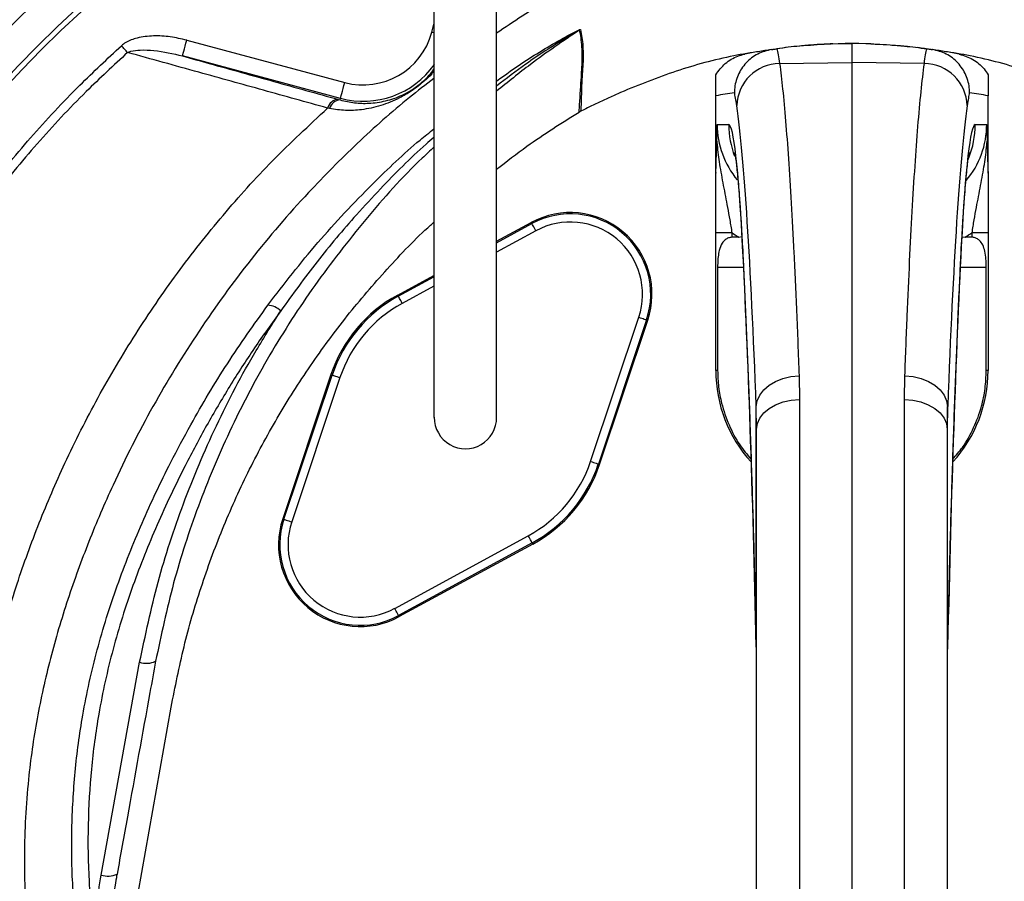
# Model space of a CAD drawing. Header units: millimetres. Extents: x 11 to 736, y 12 to 1573.
# Tile 18 of 23: x 161 to 342, y 1189 to 1347. Entities that reach past the tile are written whole.
import ezdxf

# ---------------------------------------------------------------- set-up
doc = ezdxf.new("R2010")
doc.units = ezdxf.units.MM

msp = doc.modelspace()

# ---------------------------------------------------------------- linework, layer by layer
at = {"color": 8, "linetype": 'Continuous', "lineweight": 25}
for p, q in [((236.58, 1344.34), (236.97, 1345.8)), ((236.98, 1344.23), (236.58, 1344.34)), ((248.47, 1305.7), (254.97, 1309.22)), ((255.68, 1307.9), (248.47, 1303.99)), ((293.65, 1305.05), (293.66, 1304.23)), ((333.79, 1304.23), (333.8, 1305.05)), ((289.06, 1301.26), (293.81, 1301.26)), ((333.64, 1301.26), (338.39, 1301.26)), ((230.43, 1295.91), (236.97, 1299.46)), ((236.97, 1297.75), (231.15, 1294.59)), ((296.15, 1231.51), (296.15, 1231.16)), ((331.3, 1231.15), (331.29, 1231.51))]:
    msp.add_line(p, q, dxfattribs=at)
at = {"color": 7, "linetype": 'Continuous', "lineweight": 25}
for p, q in [((191.59, 1342.88), (220.6, 1335.11)), ((310.23, 1342.2), (313.72, 1342.26)), ((313.72, 1342.26), (313.72, 1338.81)), ((317.21, 1342.2), (313.72, 1342.26)), ((219.82, 1332.21), (190.82, 1339.98)), ((300.44, 1338.59), (313.72, 1338.81)), ((313.72, 1338.81), (313.72, 1167.82)), ((327.01, 1338.59), (313.72, 1338.81)), ((288.72, 1318.58), (288.72, 1332.68)), ((338.72, 1318.58), (338.72, 1332.68)), ((219.38, 1332.02), (219.74, 1331.92)), ((219.74, 1331.92), (219.82, 1332.21)), ((217.8, 1330.34), (217.46, 1330.42)), ((288.99, 1327.42), (291.09, 1327.38)), ((336.36, 1327.38), (338.46, 1327.42)), ((248.47, 1305.97), (254.85, 1309.43)), ((254.97, 1309.22), (254.85, 1309.43)), ((291.67, 1307.56), (288.72, 1307.56)), ((288.72, 1282.27), (288.72, 1307.56)), ((291.67, 1307.56), (291.67, 1306.71)), ((338.72, 1307.56), (335.78, 1307.56)), ((335.78, 1306.71), (335.78, 1307.56)), ((338.72, 1307.56), (338.72, 1282.27)), ((292.96, 1306.75), (293.52, 1306.83)), ((333.93, 1306.8), (334.49, 1306.75)), ((289.06, 1301.26), (289.06, 1282.27)), ((338.39, 1282.27), (338.39, 1301.26)), ((230.32, 1296.12), (236.97, 1299.73)), ((230.43, 1295.91), (230.32, 1296.12)), ((265.74, 1265.57), (274.59, 1292.04)), ((276.01, 1291.56), (267.16, 1265.09)), ((267.38, 1265.02), (276.23, 1291.49)), ((276.01, 1291.56), (276.23, 1291.49)), ((289.06, 1282.27), (288.72, 1282.27)), ((338.72, 1282.27), (338.39, 1282.27)), ((218.07, 1281.51), (209.21, 1255.04)), ((209.44, 1254.96), (218.29, 1281.43)), ((219.71, 1280.96), (210.86, 1254.49)), ((218.29, 1281.43), (218.07, 1281.51)), ((304.01, 1281.29), (304.08, 1276.95)), ((323.36, 1276.95), (323.44, 1281.29)), ((304.08, 1276.95), (304.08, 1167.79)), ((323.36, 1167.79), (323.36, 1276.95)), ((296.22, 1271.47), (296.15, 1275.66)), ((296.15, 1231.51), (296.15, 1275.66)), ((331.29, 1275.66), (331.22, 1271.47)), ((331.29, 1231.51), (331.29, 1275.66)), ((296.22, 1166.29), (296.22, 1271.47)), ((331.22, 1271.47), (331.22, 1166.29)), ((267.16, 1265.09), (267.38, 1265.02)), ((209.44, 1254.96), (209.21, 1255.04)), ((229.77, 1238.62), (254.3, 1251.94)), ((255.01, 1250.62), (230.48, 1237.31)), ((255.13, 1250.41), (230.6, 1237.1)), ((255.01, 1250.62), (255.13, 1250.41)), ((230.48, 1237.31), (230.6, 1237.1)), ((175.89, 1189.69), (182.94, 1228.75)), ((182.7, 1186.33), (188.72, 1220.47))]:
    msp.add_line(p, q, dxfattribs=at)
at = {"color": 7, "linetype": 'Continuous', "lineweight": 25, "flags": 128}
for points in [[(180.73, 1340.62), (180.6, 1340.76), (180.47, 1340.9), (180.33, 1341.06), (180.19, 1341.21), (180.05, 1341.37), (179.9, 1341.54), (179.75, 1341.7), (179.6, 1341.87)], [(190.82, 1339.98), (190.84, 1340.05), (190.88, 1340.22), (190.95, 1340.49), (191.05, 1340.85), (191.17, 1341.28), (191.3, 1341.78), (191.45, 1342.32), (191.59, 1342.88)], [(219.82, 1332.21), (219.84, 1332.28), (219.88, 1332.45), (219.96, 1332.72), (220.05, 1333.08), (220.17, 1333.51), (220.3, 1334.01), (220.45, 1334.55), (220.6, 1335.11)], [(255.68, 1307.9), (255.54, 1308.16), (255.41, 1308.4), (255.29, 1308.63), (255.18, 1308.83), (255.09, 1308.99), (255.02, 1309.11), (254.98, 1309.19), (254.97, 1309.22)], [(231.15, 1294.59), (231.01, 1294.84), (230.88, 1295.09), (230.76, 1295.31), (230.65, 1295.51), (230.56, 1295.68), (230.49, 1295.8), (230.45, 1295.88), (230.43, 1295.91)], [(274.59, 1292.04), (274.86, 1291.95), (275.13, 1291.86), (275.37, 1291.78), (275.58, 1291.71), (275.76, 1291.65), (275.89, 1291.6), (275.98, 1291.57), (276.01, 1291.56)], [(218.29, 1281.43), (218.32, 1281.42), (218.41, 1281.4), (218.54, 1281.35), (218.72, 1281.29), (218.93, 1281.22), (219.17, 1281.14), (219.44, 1281.05), (219.71, 1280.96)], [(296.15, 1275.66), (296.34, 1276.73), (296.81, 1277.76), (297.54, 1278.71), (298.52, 1279.56), (299.7, 1280.26), (301.04, 1280.79), (302.49, 1281.14), (304.01, 1281.29)], [(323.44, 1281.29), (324.95, 1281.14), (326.41, 1280.79), (327.75, 1280.26), (328.93, 1279.56), (329.9, 1278.71), (330.64, 1277.76), (331.11, 1276.73), (331.29, 1275.66)], [(296.22, 1271.47), (296.37, 1272.53), (296.82, 1273.54), (297.54, 1274.48), (298.52, 1275.31), (299.71, 1275.99), (301.07, 1276.5), (302.54, 1276.82), (304.08, 1276.95)], [(323.36, 1276.95), (324.9, 1276.82), (326.38, 1276.5), (327.74, 1275.99), (328.93, 1275.31), (329.9, 1274.48), (330.63, 1273.54), (331.07, 1272.53), (331.22, 1271.47)], [(265.74, 1265.57), (266.01, 1265.48), (266.27, 1265.39), (266.52, 1265.31), (266.73, 1265.24), (266.91, 1265.18), (267.04, 1265.13), (267.13, 1265.1), (267.16, 1265.09)], [(209.44, 1254.96), (209.47, 1254.95), (209.55, 1254.93), (209.69, 1254.88), (209.86, 1254.82), (210.08, 1254.75), (210.32, 1254.67), (210.59, 1254.58), (210.86, 1254.49)], [(255.01, 1250.62), (255, 1250.65), (254.96, 1250.73), (254.89, 1250.85), (254.8, 1251.01), (254.69, 1251.21), (254.57, 1251.44), (254.44, 1251.68), (254.3, 1251.94)], [(230.48, 1237.31), (230.47, 1237.34), (230.42, 1237.41), (230.36, 1237.54), (230.27, 1237.7), (230.16, 1237.9), (230.04, 1238.13), (229.91, 1238.37), (229.77, 1238.62)]]:
    msp.add_lwpolyline(points, dxfattribs=at)
at = {"color": 7, "linetype": 'Continuous', "lineweight": 25}
for radius in [258.01, 217.51, 211.5, 210.5]:
    msp.add_circle((313.72, 1192.26), radius, dxfattribs=at)
for centre, radius, start, end in [((223.97, 1347.72), 13.05, 255, 345), ((265.31, 1342.18), 3.02, 118.1501, 121.7828), ((313.72, 1242.26), 100, 98.4858, 101.3586), ((313.72, 1242.26), 100, 78.6414, 81.5142), ((300.53, 1330.64), 7.95, 90.6564, 178.371), ((326.92, 1330.64), 7.95, 1.629, 89.3436), ((305.73, 1242.26), 92, 98.4981, 100.652), ((321.72, 1242.26), 92, 79.348, 81.5019), ((219.53, 1329.89), 2.14, 94.2152, 165.6747), ((219.86, 1329.79), 2.13, 93.1167, 164.8376), ((262.01, 1296.25), 15, 341.5102, 118.4898), ((262.01, 1296.25), 14.76, 341.5102, 118.4898), ((262.01, 1296.25), 13.26, 341.5102, 118.4898), ((242.72, 1273.26), 26, 118.4898, 161.5102), ((242.72, 1273.26), 25.76, 118.4898, 161.5102), ((242.72, 1273.26), 24.26, 118.4898, 161.5102), ((206.07, 1290.16), 4.13, 47.7786, 84.2522), ((313.72, 1282.27), 25, 180, 222.1642), ((313.72, 1282.27), 25, 317.8885, 0), ((242.76, 1273.63), 5.72, 179.518, 0.3666), ((242.72, 1273.26), 24.26, 298.4898, 341.5102), ((242.72, 1273.26), 25.76, 298.4898, 341.5102), ((242.72, 1273.26), 26, 298.4898, 341.5102), ((223.44, 1250.28), 15, 161.5102, 298.4898), ((223.44, 1250.28), 14.76, 161.5102, 298.4898), ((223.44, 1250.28), 13.26, 161.5102, 298.4898), ((184.2, 1232.54), 4, 251.6017, 294.5625), ((177.14, 1193.7), 4.2, 252.7423, 293.3949)]:
    msp.add_arc(centre, radius, start, end, dxfattribs=at)
at = {"color": 8, "linetype": 'Continuous', "lineweight": 25}
for centre, radius, start, end in [((223.97, 1347.72), 16.05, 255, 324.6267), ((307.1, 1327.38), 16.01, 179.9978, 201.1762), ((320.35, 1327.38), 16.01, 337.5826, 0.0018)]:
    msp.add_arc(centre, radius, start, end, dxfattribs=at)
at = {"color": 7, "linetype": 'Continuous', "lineweight": 25}
for centre, major_axis, ratio, start_param, end_param in [((291.69, 1242.26), (0, 91.75), 0.0375, 6.020266, 6.154065), ((335.76, 1242.26), (0, 91.75), 0.0375, 0.129121, 0.262919), ((290.52, 1126.41), (0, 211.73), 0.0375, 5.494662, 6.020266), ((336.93, 1126.41), (0, 211.73), 0.0375, 0.262919, 0.788524), ((305.03, 1327.42), (16.04, -0.22), 0.997617, 3.15544, 3.845892), ((291.08, 1211.26), (0, 116.12), 0.0375, 5.652554, 6.282531), ((336.36, 1211.26), (0, 116.12), 0.0375, 0.000655, 0.630631), ((322.42, 1327.42), (16.04, 0.22), 0.997617, 5.570933, 6.269338), ((305.17, 1327.42), (24.03, -0.32), 0.998643, 4.129257, 4.192638), ((322.28, 1327.42), (24.03, 0.32), 0.998643, 5.23214, 5.29552), ((772.04, 1301.26), (572.9, 0), 0.017455, 2.561199, 2.565307), ((-144.6, 1301.26), (572.9, 0), 0.017455, 0.576285, 0.580394), ((288.21, 1106.23), (0, 246.17), 0.0375, 5.24635, 5.652554), ((339.24, 1106.23), (0, 246.17), 0.0375, 0.630631, 1.036835)]:
    msp.add_ellipse(centre, major_axis=major_axis, ratio=ratio, start_param=start_param, end_param=end_param, dxfattribs=at)
for points, knots in [([(332.22, 1573.2), (326.42, 1572.97), (314.81, 1572.52), (297.04, 1570.61), (278.94, 1567.73), (260.6, 1563.79), (242.91, 1558.99), (225.91, 1553.38), (209.66, 1547.01), (193.79, 1539.75), (178.36, 1531.57), (163.41, 1522.56), (148.97, 1512.75), (135.08, 1502.18), (121.77, 1490.89), (109.08, 1478.92), (97.04, 1466.28), (85.69, 1453.02), (75.08, 1439.16), (65.31, 1424.71), (56.34, 1409.73), (48.79, 1395.64), (42.42, 1382.61), (36.49, 1369.37), (30.6, 1354.51), (25.03, 1337.97), (20.38, 1321.15), (16.67, 1304.1), (13.89, 1286.87), (12.07, 1269.81), (11.19, 1252.97), (11.22, 1236.42), (12.22, 1219.89), (13.81, 1205.33), (15.45, 1196.35), (16.1, 1192.8)], [0, 0, 0, 0, 0.031077, 0.062155, 0.095609, 0.129087, 0.162542, 0.19366, 0.224801, 0.255917, 0.287037, 0.318182, 0.349305, 0.380414, 0.411546, 0.442655, 0.47377, 0.504906, 0.536017, 0.567124, 0.598258, 0.629377, 0.652635, 0.675892, 0.707002, 0.738133, 0.769239, 0.800354, 0.831492, 0.862607, 0.892122, 0.921658, 0.951169, 0.980685, 1, 1, 1, 1]), ([(334.72, 1572.85), (328.48, 1572.65), (316, 1572.24), (297.37, 1570.26), (278.86, 1567.32), (260.55, 1563.37), (242.89, 1558.57), (225.92, 1552.97), (209.7, 1546.6), (193.85, 1539.34), (178.45, 1531.17), (163.52, 1522.16), (149.11, 1512.36), (135.24, 1501.8), (121.95, 1490.53), (109.28, 1478.57), (97.26, 1465.95), (85.94, 1452.7), (75.35, 1438.86), (65.59, 1424.42), (56.64, 1409.47), (49.11, 1395.4), (42.75, 1382.38), (36.83, 1369.16), (30.95, 1354.32), (25.39, 1337.81), (20.75, 1321.01), (17.05, 1303.98), (14.28, 1286.77), (12.46, 1269.74), (11.59, 1252.93), (11.61, 1236.4), (12.61, 1219.89), (14.13, 1205.89), (15.66, 1197.45), (16.21, 1194.44)], [0, 0, 0, 0, 0.033394, 0.066789, 0.100176, 0.133588, 0.166976, 0.198037, 0.229121, 0.260179, 0.291241, 0.322329, 0.353394, 0.384447, 0.415521, 0.446573, 0.477629, 0.508708, 0.539762, 0.570812, 0.601888, 0.632949, 0.656164, 0.679378, 0.710431, 0.741504, 0.772553, 0.80361, 0.834691, 0.865748, 0.895211, 0.924696, 0.954156, 0.98362, 1, 1, 1, 1]), ([(236.97, 1351.57), (236.97, 1349.01), (236.97, 1344.23), (236.97, 1337.61), (236.97, 1332.03), (236.97, 1327.49), (236.97, 1323.69), (236.97, 1320.28), (236.97, 1314.95), (236.97, 1307.81), (236.97, 1301.39), (236.97, 1297.31), (236.97, 1295.26), (236.97, 1293.4), (236.97, 1291.72), (236.97, 1290.22), (236.97, 1288.81), (236.97, 1287.32), (236.97, 1285.53), (236.97, 1283.46), (236.97, 1281.28), (236.97, 1279.21), (236.97, 1277.36), (236.97, 1275.82), (236.97, 1274.6), (236.97, 1273.98), (236.97, 1273.67)], [0, 0, 0, 0, 0.062858, 0.117478, 0.163866, 0.202027, 0.232379, 0.261107, 0.290264, 0.372437, 0.455366, 0.478905, 0.50143, 0.522617, 0.542456, 0.560944, 0.57808, 0.597072, 0.621342, 0.655528, 0.696622, 0.7447, 0.799798, 0.86179, 0.930552, 1, 1, 1, 1]), ([(248.47, 1273.67), (248.47, 1273.92), (248.47, 1274.42), (248.47, 1275.35), (248.47, 1276.47), (248.47, 1277.75), (248.47, 1279.15), (248.47, 1280.61), (248.47, 1282.05), (248.47, 1283.58), (248.47, 1285.34), (248.47, 1287.55), (248.47, 1290.15), (248.47, 1293.16), (248.47, 1296.96), (248.47, 1301.53), (248.47, 1306.81), (248.47, 1312.11), (248.47, 1316.74), (248.47, 1320.99), (248.47, 1325.22), (248.47, 1330.42), (248.47, 1336.59), (248.47, 1343.75), (248.47, 1348.86), (248.47, 1351.57)], [0, 0, 0, 0, 0.056361, 0.113448, 0.165143, 0.211457, 0.252283, 0.287577, 0.317355, 0.341646, 0.372027, 0.403704, 0.438115, 0.475175, 0.513, 0.565877, 0.618199, 0.667428, 0.713445, 0.742396, 0.778875, 0.822868, 0.874381, 0.933423, 1, 1, 1, 1]), ([(191.59, 1342.88), (190.59, 1343.11), (188.58, 1343.57), (185.5, 1343.74), (182.72, 1343.43), (180.71, 1342.73), (179.86, 1342.07), (179.6, 1341.87)], [0, 0, 0, 0, 0.248635, 0.496978, 0.741062, 0.921699, 1, 1, 1, 1]), ([(263.63, 1329.68), (263.63, 1329.68), (263.63, 1329.68), (263.93, 1334.67), (264.17, 1337.8), (264.25, 1341.86), (263.9, 1343.79), (263.72, 1344.75)], [0, 0, 0, 0, 0.000002, 0.224368, 0.482887, 0.741432, 1, 1, 1, 1]), ([(263.88, 1344.85), (264.06, 1343.88), (264.41, 1341.95), (264.36, 1337.89), (264.01, 1334.77), (264.01, 1329.79), (263.83, 1329.79), (263.83, 1329.79)], [0, 0, 0, 0, 0.258701, 0.517358, 0.775962, 0.999998, 1, 1, 1, 1]), ([(117.23, 1233.72), (117.65, 1235.61), (119.1, 1242.18), (122.24, 1253.29), (127.1, 1266.86), (132.91, 1280.04), (139.47, 1292.43), (146.66, 1304.01), (154.38, 1314.79), (162.8, 1325.03), (171.22, 1334.08), (177.03, 1339.48), (179.6, 1341.87)], [0, 0, 0, 0, 0.045792, 0.159051, 0.272601, 0.38615, 0.49941, 0.603676, 0.708167, 0.812658, 0.916924, 1, 1, 1, 1]), ([(301.62, 1341.51), (298.41, 1341.07), (291.58, 1340.13), (281.38, 1337.39), (274.63, 1334.66), (271.25, 1333.29)], [0, 0, 0, 0, 0.307757, 0.653878, 1, 1, 1, 1]), ([(310.23, 1342.2), (310.2, 1342.2), (310.08, 1342.2), (308.78, 1342.15), (306.74, 1342.03), (303.6, 1341.78), (301.34, 1341.49), (299.95, 1341.31)], [0, 0, 0, 0, 0.046576, 0.1516, 0.388313, 0.625962, 1, 1, 1, 1]), ([(317.21, 1342.2), (317.25, 1342.2), (317.37, 1342.2), (318.67, 1342.15), (320.71, 1342.03), (323.84, 1341.78), (326.11, 1341.49), (327.49, 1341.31)], [0, 0, 0, 0, 0.046576, 0.1516, 0.388313, 0.625962, 1, 1, 1, 1]), ([(356.2, 1333.29), (352.82, 1334.66), (346.07, 1337.39), (335.86, 1340.13), (329.04, 1341.07), (325.83, 1341.51)], [0, 0, 0, 0, 0.346122, 0.692243, 1, 1, 1, 1]), ([(180.73, 1340.62), (178.17, 1338.25), (172.39, 1332.92), (164.02, 1323.96), (155.65, 1313.82), (147.97, 1303.14), (140.48, 1291.13), (133.45, 1277.72), (127.13, 1262.87), (122.81, 1249.88), (120.17, 1240.01), (119.13, 1235.28), (118.72, 1233.41)], [0, 0, 0, 0, 0.083038, 0.187289, 0.291768, 0.396248, 0.500498, 0.628504, 0.756721, 0.884727, 0.954198, 1, 1, 1, 1]), ([(180.73, 1340.62), (180.93, 1340.7), (181.67, 1340.99), (183.31, 1341.13), (186.51, 1341), (189.07, 1340.39), (190.82, 1339.98)], [0, 0, 0, 0, 0.063207, 0.229506, 0.47565, 1, 1, 1, 1]), ([(217.46, 1330.42), (213.53, 1331.51), (205.67, 1333.7), (193.41, 1337.1), (185.09, 1339.41), (180.73, 1340.62)], [0, 0, 0, 0, 0.32217, 0.644478, 1, 1, 1, 1]), ([(190.82, 1339.98), (192.45, 1339.53), (198.04, 1337.97), (207.57, 1335.31), (215.44, 1333.12), (219.38, 1332.02)], [0, 0, 0, 0, 0.171169, 0.585584, 1, 1, 1, 1]), ([(288.72, 1336.55), (289.26, 1337.28), (290.33, 1338.73), (292.33, 1339.87), (293.61, 1340.2), (294.03, 1340.31)], [0, 0, 0, 0, 0.403287, 0.806562, 1, 1, 1, 1]), ([(298.97, 1341.17), (298.09, 1340.95), (296.34, 1340.51), (294.18, 1338.8), (292.67, 1336.52), (292.18, 1334.56), (292.14, 1333.47), (292.13, 1333.27), (292.13, 1333.25)], [0, 0, 0, 0, 0.2365269, 0.47304, 0.7098468, 0.9471487, 0.9956943, 1, 1, 1, 1]), ([(298.97, 1341.17), (299.1, 1341.19), (299.41, 1341.23), (299.73, 1341.28), (299.9, 1341.3), (299.95, 1341.31)], [0, 0, 0, 0, 0.356017, 0.81394, 1, 1, 1, 1]), ([(299.95, 1341.31), (300.04, 1340.98), (300.2, 1340.33), (300.36, 1339.17), (300.44, 1338.59)], [0, 0, 0, 0, 0.4987067, 1, 1, 1, 1]), ([(327.01, 1338.59), (327.09, 1339.17), (327.25, 1340.33), (327.41, 1340.98), (327.49, 1341.31)], [0, 0, 0, 0, 0.498699, 1, 1, 1, 1]), ([(327.49, 1341.31), (327.62, 1341.29), (327.85, 1341.26), (328.21, 1341.21), (328.42, 1341.18), (328.48, 1341.17)], [0, 0, 0, 0, 0.450184, 0.83029, 1, 1, 1, 1]), ([(335.31, 1333.25), (335.31, 1333.27), (335.31, 1333.47), (335.27, 1334.56), (334.78, 1336.52), (333.27, 1338.8), (331.11, 1340.51), (329.36, 1340.95), (328.48, 1341.17)], [0, 0, 0, 0, 0.0043057, 0.0528513, 0.2901532, 0.52696, 0.7634731, 1, 1, 1, 1]), ([(333.42, 1340.31), (334.28, 1340.04), (336.01, 1339.51), (337.75, 1338.01), (338.49, 1336.91), (338.72, 1336.55)], [0, 0, 0, 0, 0.403482, 0.806964, 1, 1, 1, 1]), ([(300.44, 1338.59), (300.63, 1337.09), (301, 1334.1), (301.54, 1328.2), (302.06, 1321.25), (302.57, 1313.16), (303.07, 1303.81), (303.56, 1293.29), (303.86, 1285.3), (304.01, 1281.29)], [0, 0, 0, 0, 0.1385971, 0.277565, 0.4165329, 0.5585776, 0.7006225, 0.8498478, 1, 1, 1, 1]), ([(323.44, 1281.29), (323.58, 1285), (323.86, 1292.42), (324.31, 1302.45), (324.79, 1311.68), (325.3, 1319.95), (325.84, 1327.31), (326.41, 1333.71), (326.81, 1336.96), (327.01, 1338.59)], [0, 0, 0, 0, 0.138597, 0.277565, 0.416533, 0.55858, 0.700627, 0.84985, 1, 1, 1, 1]), ([(219.74, 1331.92), (220.64, 1331.71), (222.44, 1331.3), (225.24, 1331.25), (228.14, 1331.66), (230.7, 1332.53), (232.68, 1333.58), (234.04, 1334.53), (235.16, 1335.46), (236.17, 1336.47), (236.7, 1337.18), (236.97, 1337.54)], [0, 0, 0, 0, 0.141495, 0.285993, 0.464466, 0.646477, 0.75046, 0.802465, 0.854124, 0.925414, 1, 1, 1, 1]), ([(288.72, 1332.68), (288.72, 1332.72), (288.72, 1332.81), (288.72, 1332.97), (288.72, 1333.27), (288.72, 1333.91), (288.72, 1334.66), (288.72, 1335.45), (288.72, 1336.04), (288.72, 1336.38), (288.72, 1336.55)], [0, 0, 0, 0, 0.003926, 0.008898, 0.018241, 0.052022, 0.185959, 0.45262, 0.719448, 1, 1, 1, 1]), ([(338.72, 1336.55), (338.72, 1336.23), (338.72, 1335.82), (338.72, 1335.03), (338.72, 1334.61), (338.72, 1334.26), (338.72, 1333.96), (338.72, 1333.71), (338.72, 1333.51), (338.72, 1333.32), (338.72, 1333.14), (338.72, 1332.97), (338.72, 1332.84), (338.72, 1332.74), (338.72, 1332.69), (338.72, 1332.68)], [0, 0, 0, 0, 0.5241218, 0.6790356, 0.7830669, 0.8530407, 0.9002261, 0.9321543, 0.9538861, 0.968802, 0.9827406, 0.9899759, 0.9951429, 0.9987931, 1, 1, 1, 1]), ([(271.25, 1333.29), (270.89, 1333.13), (270.18, 1332.81), (269.11, 1332.33), (268.05, 1331.83), (266.99, 1331.33), (265.93, 1330.83), (264.88, 1330.31), (264.18, 1329.97), (263.83, 1329.79)], [0, 0, 0, 0, 0.142926, 0.285818, 0.428683, 0.571526, 0.714356, 0.857178, 1, 1, 1, 1]), ([(248.47, 1319.19), (250.31, 1320.62), (255.16, 1324.41), (260.38, 1327.66), (263.63, 1329.68)], [0, 0, 0, 0, 0.379222, 1, 1, 1, 1]), ([(263.83, 1329.79), (263.79, 1329.77), (263.73, 1329.74), (263.66, 1329.7), (263.63, 1329.68)], [0, 0, 0, 0, 0.499757, 1, 1, 1, 1]), ([(288.91, 1324.37), (288.94, 1325.38), (288.96, 1326.4), (288.99, 1327.41), (288.99, 1327.42)], [0, 0, 0, 0, 0.993183, 1, 1, 1, 1]), ([(338.46, 1327.42), (338.46, 1327.41), (338.48, 1326.4), (338.51, 1325.38), (338.54, 1324.37)], [0, 0, 0, 0, 0.006817, 1, 1, 1, 1]), ([(288.72, 1318.58), (288.72, 1318.55), (288.72, 1318.52), (288.72, 1318.48), (288.73, 1318.46), (288.73, 1318.45), (288.73, 1318.45), (288.73, 1318.45), (288.73, 1318.52), (288.75, 1318.91), (288.8, 1320.65), (288.86, 1322.49), (288.91, 1324.14), (288.91, 1324.37)], [0, 0, 0, 0, 0.008447, 0.011931, 0.015444, 0.017898, 0.020353, 0.024361, 0.034684, 0.075932, 0.239278, 0.891148, 1, 1, 1, 1]), ([(288.91, 1324.37), (288.93, 1324.13), (289.05, 1322.68), (289.4, 1319.98), (290.09, 1316.22), (290.76, 1312.82), (291.29, 1309.91), (291.55, 1308.34), (291.67, 1307.56)], [0, 0, 0, 0, 0.042722, 0.259245, 0.497646, 0.735582, 0.867884, 1, 1, 1, 1]), ([(335.78, 1307.56), (335.9, 1308.34), (336.16, 1309.91), (336.69, 1312.82), (337.36, 1316.22), (338.04, 1319.98), (338.4, 1322.68), (338.52, 1324.13), (338.54, 1324.37)], [0, 0, 0, 0, 0.132116, 0.264418, 0.502354, 0.740755, 0.957278, 1, 1, 1, 1]), ([(338.54, 1324.37), (338.56, 1323.56), (338.6, 1321.93), (338.66, 1320.11), (338.7, 1318.94), (338.71, 1318.55), (338.72, 1318.47), (338.72, 1318.45), (338.72, 1318.45), (338.72, 1318.45), (338.72, 1318.46), (338.72, 1318.48), (338.72, 1318.52), (338.72, 1318.55), (338.72, 1318.58)], [0, 0, 0, 0, 0.380085, 0.760769, 0.91724, 0.960159, 0.967524, 0.975563, 0.978844, 0.982152, 0.984614, 0.987062, 0.991362, 1, 1, 1, 1]), ([(292.18, 1322.27), (292.18, 1322.27), (292.19, 1322.25), (292.25, 1321.92), (292.34, 1321.32), (292.47, 1320.37), (292.61, 1319.08), (292.78, 1317.43), (292.95, 1315.43), (293.13, 1313.09), (293.31, 1310.42), (293.49, 1307.48), (293.6, 1305.31), (293.66, 1304.23)], [0, 0, 0, 0, 0.0454974, 0.1128109, 0.1893465, 0.2745374, 0.3671296, 0.4655636, 0.5683342, 0.6742093, 0.7822707, 0.891876, 1, 1, 1, 1]), ([(333.79, 1304.23), (333.82, 1304.83), (333.91, 1306.56), (334.06, 1309.2), (334.25, 1312.06), (334.43, 1314.6), (334.62, 1316.82), (334.79, 1318.7), (334.95, 1320.15), (335.09, 1321.21), (335.19, 1321.88), (335.26, 1322.25), (335.26, 1322.26), (335.27, 1322.27)], [0, 0, 0, 0, 0.0597797, 0.1713373, 0.2822591, 0.3921829, 0.5006926, 0.6071663, 0.7106608, 0.7986489, 0.879302, 0.951114, 1, 1, 1, 1]), ([(288.72, 1307.56), (288.72, 1308.48), (288.72, 1310.35), (288.72, 1313.14), (288.72, 1315.91), (288.72, 1317.68), (288.72, 1318.58)], [0, 0, 0, 0, 0.236814, 0.479469, 0.73794, 1, 1, 1, 1]), ([(338.72, 1318.58), (338.72, 1317.7), (338.72, 1315.92), (338.72, 1313.17), (338.72, 1310.37), (338.72, 1308.5), (338.72, 1307.56)], [0, 0, 0, 0, 0.258765, 0.520532, 0.757628, 1, 1, 1, 1]), ([(188.72, 1220.47), (189.46, 1224.19), (190.92, 1231.61), (194.11, 1242.52), (198.03, 1253.19), (202.7, 1263.57), (208.1, 1273.6), (214.2, 1283.2), (220.93, 1292.36), (228.35, 1300.93), (233.72, 1306.63), (236.77, 1309.3), (236.97, 1309.48)], [0, 0, 0, 0, 0.1102762, 0.2202623, 0.3305158, 0.4411343, 0.5514734, 0.6620957, 0.7721915, 0.8820011, 0.9920793, 1, 1, 1, 1]), ([(291.67, 1306.71), (291.45, 1306.68), (291.01, 1306.63), (290.37, 1306.24), (289.75, 1305.5), (289.22, 1304.03), (289.08, 1302.5), (289.06, 1301.47), (289.06, 1301.26)], [0, 0, 0, 0, 0.096992, 0.193379, 0.330469, 0.548889, 0.911427, 1, 1, 1, 1]), ([(338.39, 1301.26), (338.35, 1302.25), (338.31, 1303.67), (337.8, 1305.26), (337.27, 1306.07), (336.65, 1306.52), (336.15, 1306.69), (335.87, 1306.71), (335.78, 1306.71)], [0, 0, 0, 0, 0.425161, 0.613981, 0.770769, 0.874048, 0.960868, 1, 1, 1, 1]), ([(293.66, 1304.23), (293.71, 1303.32), (293.84, 1300.7), (294.05, 1296.16), (294.3, 1290.55), (294.54, 1284.7), (294.78, 1278.6), (295, 1272.28), (295.22, 1265.74), (295.43, 1258.99), (295.63, 1252.04), (295.82, 1244.9), (295.99, 1237.94), (296.1, 1233.3), (296.15, 1231.16)], [0, 0, 0, 0, 0.046375, 0.133861, 0.221441, 0.309128, 0.396903, 0.484749, 0.572654, 0.66061, 0.748606, 0.836638, 0.924699, 1, 1, 1, 1]), ([(331.3, 1231.16), (331.33, 1232.48), (331.42, 1236.31), (331.57, 1242.52), (331.75, 1249.73), (331.95, 1256.75), (332.16, 1263.57), (332.37, 1270.18), (332.6, 1276.58), (332.83, 1282.76), (333.07, 1288.7), (333.31, 1294.4), (333.55, 1299.58), (333.71, 1302.77), (333.79, 1304.23)], [0, 0, 0, 0, 0.0464115, 0.1345127, 0.2225984, 0.3106596, 0.3986908, 0.4866887, 0.5746448, 0.6625531, 0.7504017, 0.8381818, 0.9258768, 1, 1, 1, 1]), ([(171.63, 1177.03), (171.26, 1180.52), (170.52, 1187.51), (170.38, 1198.06), (170.97, 1208.59), (172.44, 1219.62), (174.99, 1231.06), (178.69, 1242.82), (183.26, 1254.3), (187.9, 1264.11), (193.12, 1273.87), (198.9, 1283.6), (203.95, 1290.71), (206.48, 1294.26)], [0, 0, 0, 0, 0.084242, 0.168702, 0.253149, 0.337371, 0.435494, 0.533908, 0.632445, 0.730738, 0.792862, 0.896433, 1, 1, 1, 1]), ([(208.84, 1293.21), (207.22, 1290.95), (203.96, 1286.44), (199.44, 1279.41), (195.19, 1272.2), (190.67, 1263.74), (186.04, 1253.98), (181.54, 1242.76), (177.89, 1231.18), (175.4, 1219.9), (173.95, 1209.12), (173.37, 1198.85), (173.5, 1188.49), (174.24, 1181.58), (174.61, 1178.12)], [0, 0, 0, 0, 0.067318, 0.134636, 0.202407, 0.27018, 0.367566, 0.464935, 0.564271, 0.663591, 0.746802, 0.830016, 0.915007, 1, 1, 1, 1]), ([(182.94, 1228.75), (183.99, 1233.67), (186.08, 1243.5), (190.84, 1258.01), (196.84, 1272.23), (203.01, 1283.98), (207.32, 1290.8), (208.84, 1293.21)], [0, 0, 0, 0, 0.216361, 0.432723, 0.655359, 0.877998, 1, 1, 1, 1]), ([(289.06, 1282.27), (289.1, 1281.26), (289.17, 1279.24), (289.81, 1275.87), (291.05, 1272.27), (292.87, 1268.78), (294.49, 1266.85), (295.21, 1265.99)], [0, 0, 0, 0, 0.170334, 0.34067, 0.576171, 0.811668, 1, 1, 1, 1]), ([(332.24, 1266.03), (332.85, 1266.72), (334.37, 1268.47), (336.16, 1271.75), (337.52, 1275.41), (338.25, 1278.95), (338.34, 1281.16), (338.39, 1282.27)], [0, 0, 0, 0, 0.155331, 0.390864, 0.626396, 0.813197, 1, 1, 1, 1]), ([(185.87, 1228.91), (185.52, 1227.01), (183.79, 1217.49), (181.44, 1204.47), (179.43, 1193.35), (178.8, 1189.85)], [0, 0, 0, 0, 0.146241, 0.731194, 1, 1, 1, 1]), ([(174.61, 1178.12), (174.71, 1180.06), (174.92, 1183.94), (175.57, 1187.77), (175.89, 1189.69)], [0, 0, 0, 0, 0.498663, 1, 1, 1, 1]), ([(178.8, 1189.85), (178.74, 1189.63), (178.68, 1189.4), (178.68, 1189.17), (178.68, 1189.17)], [0, 0, 0, 0, 0.999917, 1, 1, 1, 1]), ([(178.68, 1189.17), (178.68, 1189.17), (178.46, 1188.28), (177.76, 1182.96), (177.48, 1177.77), (177.59, 1171.76), (178.16, 1165.92), (178.91, 1162.03), (179.29, 1160.08)], [0, 0, 0, 0, 0.000004, 0.197865, 0.396074, 0.594283, 0.797136, 1, 1, 1, 1])]:
    msp.add_open_spline(points, degree=3, knots=knots, dxfattribs=at)
at = {"color": 8, "linetype": 'Continuous', "lineweight": 25}
for points, knots in [([(16.22, 1194.57), (15.48, 1198.86), (13.71, 1209.06), (12.19, 1225.33), (11.49, 1243.29), (11.93, 1261.29), (13.4, 1279.23), (15.87, 1297.05), (19.3, 1314.65), (23.73, 1332.06), (29.12, 1349.06), (35.45, 1365.79), (42.69, 1382.33), (50.81, 1398.7), (59.62, 1414.61), (69.2, 1429.88), (79.64, 1444.52), (91, 1458.63), (103.11, 1472.07), (115.91, 1484.78), (129.37, 1496.7), (143.48, 1507.88), (158.26, 1518.3), (173.6, 1527.9), (189.43, 1536.61), (205.62, 1544.35), (222.16, 1551.13), (239.05, 1556.96), (256.88, 1562.04), (275.67, 1566.31), (295.25, 1569.59), (314.98, 1571.8), (328.14, 1572.25), (334.72, 1572.47)], [0, 0, 0, 0, 0.023308, 0.055406, 0.087404, 0.11951, 0.151725, 0.183758, 0.215764, 0.247687, 0.279881, 0.31122, 0.343411, 0.376533, 0.409015, 0.440757, 0.47297, 0.505286, 0.537675, 0.569787, 0.601811, 0.633893, 0.666133, 0.698574, 0.730757, 0.762786, 0.794629, 0.826396, 0.858458, 0.893843, 0.929516, 0.964715, 1, 1, 1, 1]), ([(655.55, 930.42), (659.55, 936.39), (667.54, 948.31), (678.48, 966.85), (688.78, 985.75), (698.14, 1005.11), (706.3, 1024.92), (713.24, 1045.11), (719.05, 1065.6), (723.9, 1086.37), (727.78, 1107.4), (730.63, 1128.66), (732.35, 1150.07), (732.89, 1171.55), (732.3, 1193.02), (730.59, 1214.44), (727.78, 1235.74), (723.87, 1256.86), (718.85, 1277.75), (712.74, 1298.34), (705.54, 1318.59), (697.3, 1338.42), (688.01, 1357.8), (677.71, 1376.65), (666.4, 1394.91), (654.1, 1412.53), (640.87, 1429.44), (626.78, 1445.59), (611.88, 1460.88), (596.23, 1475.29), (579.83, 1488.8), (562.68, 1501.41), (544.76, 1513.08), (526.19, 1523.75), (507.1, 1533.36), (487.6, 1541.89), (467.69, 1549.34), (447.35, 1555.65), (426.59, 1560.79), (405.52, 1564.71), (384.29, 1567.5), (364.2, 1569.15), (345.29, 1569.85), (327.53, 1569.65), (309.75, 1568.47), (291.99, 1566.29), (274.35, 1563.17), (256.95, 1559.17), (239.87, 1554.3), (223.12, 1548.52), (206.71, 1541.79), (190.65, 1534.11), (174.97, 1525.47), (159.76, 1515.95), (145.12, 1505.62), (131.13, 1494.54), (117.8, 1482.71), (105.12, 1470.13), (93.12, 1456.81), (81.85, 1442.81), (71.45, 1428.21), (61.97, 1413.07), (53.33, 1397.46), (45.38, 1381.47), (38.16, 1365.07), (31.81, 1348.3), (26.41, 1331.25), (22.03, 1313.99), (18.63, 1296.56), (16.19, 1278.96), (14.72, 1261.17), (14.28, 1243.27), (15.01, 1225.38), (16.29, 1211.09), (17.69, 1202.86), (18.09, 1200.48)], [0, 0, 0, 0, 0.015013, 0.030005, 0.045003, 0.060017, 0.074941, 0.089792, 0.104622, 0.11947, 0.134369, 0.149346, 0.164308, 0.179261, 0.194245, 0.209214, 0.224169, 0.239149, 0.254123, 0.269076, 0.284051, 0.299029, 0.313982, 0.328952, 0.343934, 0.358888, 0.373855, 0.388818, 0.403683, 0.418487, 0.433277, 0.448096, 0.462993, 0.477966, 0.492852, 0.50767, 0.522466, 0.537285, 0.552177, 0.567163, 0.582082, 0.596937, 0.609294, 0.621655, 0.634056, 0.646537, 0.659059, 0.67149, 0.683857, 0.696191, 0.708532, 0.720921, 0.733399, 0.745951, 0.758426, 0.770848, 0.783254, 0.795684, 0.808177, 0.820737, 0.833224, 0.845657, 0.858076, 0.870513, 0.882995, 0.895533, 0.907993, 0.920382, 0.932742, 0.945112, 0.957529, 0.970037, 0.982545, 0.99496, 1, 1, 1, 1]), ([(294.55, 1364.25), (291.04, 1363.49), (284.02, 1361.96), (273.85, 1358.36), (263.53, 1353.47), (255.08, 1348.66), (250.03, 1345.2), (248.47, 1344.14)], [0, 0, 0, 0, 0.212317, 0.425192, 0.637522, 0.888477, 1, 1, 1, 1]), ([(412.47, 1075.57), (413.61, 1076.53), (418.03, 1080.23), (425, 1087.51), (433.3, 1097.29), (440.77, 1107.84), (447.38, 1119.06), (453.08, 1130.89), (457.78, 1143.15), (461.45, 1155.75), (464.01, 1168.64), (465.48, 1181.73), (465.83, 1194.9), (465.05, 1207.97), (463.04, 1220.83), (459.95, 1233.42), (455.92, 1245.75), (450.9, 1258.24), (444.87, 1270.83), (437.71, 1283.41), (429.69, 1295.45), (420.99, 1306.68), (411.68, 1317.06), (401.83, 1326.6), (391.34, 1335.46), (380.27, 1343.55), (369.94, 1350.06), (360.47, 1355.13), (351.96, 1358.87), (343.19, 1361.91), (336.77, 1363.52), (333.32, 1364.17), (332.9, 1364.25)], [0, 0, 0, 0, 0.012243, 0.047476, 0.082711, 0.117826, 0.153727, 0.189755, 0.225782, 0.261682, 0.297698, 0.333847, 0.369988, 0.405992, 0.441442, 0.477007, 0.512617, 0.548131, 0.58774, 0.627448, 0.667153, 0.706756, 0.744251, 0.781886, 0.819565, 0.857192, 0.89468, 0.920099, 0.945599, 0.971072, 0.996452, 1, 1, 1, 1]), ([(248.47, 1335.38), (250.13, 1336.58), (253, 1338.64), (257.29, 1341.29), (260.53, 1343.17), (262.69, 1344.33), (263.56, 1344.75), (263.78, 1344.84), (263.87, 1344.86), (263.88, 1344.85), (263.88, 1344.85)], [0, 0, 0, 0, 0.333062, 0.576414, 0.819373, 0.941845, 0.973223, 0.985178, 0.992592, 1, 1, 1, 1]), ([(263.72, 1344.75), (263.72, 1344.75), (263.72, 1344.76), (263.71, 1344.76), (263.69, 1344.75), (263.63, 1344.72), (263.43, 1344.62), (262.61, 1344.16), (260.58, 1342.94), (257.5, 1340.97), (253.19, 1338.09), (250.25, 1335.83), (248.47, 1334.46)], [0, 0, 0, 0, 0.001957, 0.003729, 0.00565, 0.007969, 0.016528, 0.043545, 0.159831, 0.39758, 0.635445, 1, 1, 1, 1]), ([(263.72, 1344.75), (260.67, 1342.7), (255.43, 1339.16), (250.53, 1335.17), (248.47, 1333.5)], [0, 0, 0, 0, 0.579846, 1, 1, 1, 1]), ([(236.97, 1337.17), (236.84, 1337.01), (236.35, 1336.42), (235.36, 1335.5), (234.07, 1334.43), (232.5, 1333.31), (230.23, 1332), (227.22, 1330.77), (223.95, 1330.08), (220.78, 1329.89), (218.79, 1330.19), (217.8, 1330.34)], [0, 0, 0, 0, 0.0302606, 0.1106549, 0.1718453, 0.2324753, 0.3459823, 0.529799, 0.7138908, 0.8570447, 1, 1, 1, 1]), ([(236.97, 1335.84), (235.46, 1334.7), (230.57, 1330.98), (222.84, 1324.01), (213.02, 1314.19), (203.22, 1302.75), (193.68, 1289.62), (185.21, 1275.78), (178.61, 1262.79), (173.52, 1250.9), (169.65, 1240.28), (166.44, 1229.43), (163.98, 1218.41), (162.25, 1206.34), (161.57, 1193.24), (162.14, 1179.2), (163.98, 1165.27), (166.97, 1151.96), (171.01, 1139.33), (175.92, 1127.41), (181.79, 1115.93), (188.63, 1104.91), (196.42, 1094.39), (205.23, 1084.59), (211.46, 1078.25), (214.93, 1075.46), (214.97, 1075.42)], [0, 0, 0, 0, 0.01898, 0.061566, 0.10401, 0.157985, 0.212135, 0.266293, 0.320279, 0.357895, 0.395642, 0.43339, 0.471053, 0.508598, 0.555279, 0.602162, 0.649055, 0.695752, 0.738613, 0.78162, 0.824628, 0.867489, 0.911367, 0.955403, 0.999437, 1, 1, 1, 1]), ([(215.23, 1062.89), (212.94, 1064.67), (206.98, 1069.33), (198.19, 1077.89), (188.88, 1088.34), (180.58, 1099.49), (173.32, 1111.19), (167.08, 1123.37), (161.86, 1136.01), (157.87, 1148.48), (155.01, 1160.66), (153.13, 1172.46), (152.11, 1184.38), (151.96, 1196.33), (152.7, 1208.23), (154.38, 1220.02), (156.95, 1231.67), (160.32, 1243.13), (164.4, 1254.34), (169.33, 1265.78), (175.19, 1277.37), (182.09, 1289.01), (189.74, 1300.19), (198.13, 1310.81), (207.3, 1321), (214.03, 1327.23), (217.46, 1330.42)], [0, 0, 0, 0, 0.02836, 0.074122, 0.119887, 0.165487, 0.210019, 0.254703, 0.299388, 0.34392, 0.382793, 0.421826, 0.460907, 0.499928, 0.538792, 0.577595, 0.616524, 0.655534, 0.694534, 0.733398, 0.777457, 0.821666, 0.865921, 0.910118, 0.954167, 1, 1, 1, 1]), ([(206.48, 1294.26), (209.47, 1298.14), (215.46, 1305.88), (224.96, 1315.87), (232.17, 1322.77), (236.12, 1325.93), (236.97, 1326.61)], [0, 0, 0, 0, 0.330921, 0.661812, 0.927163, 1, 1, 1, 1]), ([(236.97, 1325.04), (236.49, 1324.62), (233.02, 1321.67), (228.32, 1316.89), (221.64, 1309.7), (215.41, 1302.31), (211.03, 1296.24), (208.84, 1293.21)], [0, 0, 0, 0, 0.044799, 0.318681, 0.470883, 0.735439, 1, 1, 1, 1]), ([(236.97, 1323.22), (236.26, 1322.57), (231.74, 1318.47), (224.35, 1310.05), (214.93, 1298.04), (207.98, 1287.25), (202.94, 1278.18), (198.36, 1268.99), (193.54, 1257.42), (188.93, 1243.35), (186.89, 1233.72), (185.87, 1228.91)], [0, 0, 0, 0, 0.026436, 0.165963, 0.30549, 0.444519, 0.517827, 0.591136, 0.727345, 0.863789, 1, 1, 1, 1])]:
    msp.add_open_spline(points, degree=3, knots=knots, dxfattribs=at)
at = {"color": 7, "linetype": 'Continuous', "lineweight": 25}
msp.add_open_spline([(323.91, 1341.73), (320.52, 1342), (313.72, 1342.53), (306.93, 1342), (303.54, 1341.73)], degree=3, dxfattribs=at)

doc.saveas('drawing.dxf')
